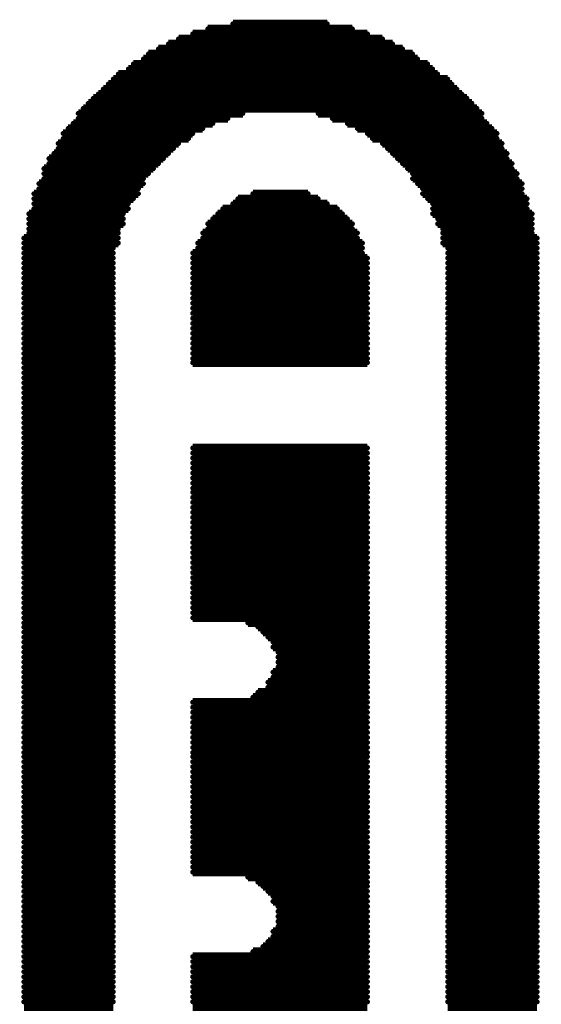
# Model space of a CAD drawing. Extents: x -0.07 to 0.95, y -0.15 to 2.1.
# Tile 10 of 19: x 0.34 to 0.4, y 0.64 to 0.76. Entities that reach past the tile are written whole.
import ezdxf

# ---------------------------------------------------------------- set-up
doc = ezdxf.new("R2010")
doc.units = 0
doc.layers.get('0').update_dxf_attribs({"linetype": 'CONTINUOUS'})
doc.layers.add('gto', color=2, linetype='CONTINUOUS')

# ---------------------------------------------------------------- blocks, each defined once
blk = doc.blocks.new('D63')
at = {"const_width": 0.0003}
blk.add_lwpolyline([(-0.00015, 0, 1), (0.00015, 0, 1)], format="xyb", close=True, dxfattribs=at)

msp = doc.modelspace()

# ---------------------------------------------------------------- linework, layer by layer
at = {"layer": 'gto', "color": 2, "const_width": 0.001}
for points in [[(0.3598, 0.7615), (0.3771, 0.7615)], [(0.3628, 0.7621), (0.3741, 0.7621)], [(0.3563, 0.7603), (0.3807, 0.7603)], [(0.358, 0.7609), (0.3789, 0.7609)], [(0.3539, 0.7591), (0.3831, 0.7591)], [(0.3551, 0.7597), (0.3819, 0.7597)], [(0.3521, 0.7579), (0.3849, 0.7579)], [(0.3527, 0.7585), (0.3843, 0.7585)], [(0.3503, 0.7567), (0.3867, 0.7567)], [(0.3509, 0.7573), (0.3861, 0.7573)], [(0.3485, 0.7555), (0.3885, 0.7555)], [(0.3491, 0.7561), (0.3873, 0.7561)], [(0.3473, 0.7543), (0.3896, 0.7543)], [(0.3479, 0.7549), (0.389, 0.7549)], [(0.3461, 0.7532), (0.3908, 0.7532)], [(0.3467, 0.7537), (0.3902, 0.7537)], [(0.3449, 0.752), (0.392, 0.752)], [(0.3455, 0.7526), (0.3914, 0.7526)], [(0.3443, 0.7514), (0.364, 0.7514)], [(0.3443, 0.7508), (0.3622, 0.7508)], [(0.373, 0.7514), (0.3926, 0.7514)], [(0.3747, 0.7508), (0.3926, 0.7508)], [(0.3431, 0.7496), (0.3592, 0.7496)], [(0.3437, 0.7502), (0.3604, 0.7502)], [(0.3765, 0.7502), (0.3932, 0.7502)], [(0.3777, 0.7496), (0.3938, 0.7496)], [(0.3425, 0.749), (0.358, 0.749)], [(0.3425, 0.7484), (0.3575, 0.7484)], [(0.3789, 0.749), (0.3944, 0.749)], [(0.3795, 0.7484), (0.3944, 0.7484)], [(0.3419, 0.7478), (0.3563, 0.7478)], [(0.3419, 0.7472), (0.3557, 0.7472)], [(0.3807, 0.7478), (0.395, 0.7478)], [(0.3813, 0.7472), (0.395, 0.7472)], [(0.3408, 0.746), (0.3545, 0.746)], [(0.3414, 0.7466), (0.3551, 0.7466)], [(0.3819, 0.7466), (0.3956, 0.7466)], [(0.3825, 0.746), (0.3956, 0.746)], [(0.3402, 0.7448), (0.3533, 0.7448)], [(0.3408, 0.7454), (0.3539, 0.7454)], [(0.3831, 0.7454), (0.3962, 0.7454)], [(0.3837, 0.7448), (0.3962, 0.7448)], [(0.3402, 0.7442), (0.3527, 0.7442)], [(0.3402, 0.7436), (0.3521, 0.7436)], [(0.3843, 0.7442), (0.3968, 0.7442)], [(0.3843, 0.7436), (0.3968, 0.7436)], [(0.3396, 0.743), (0.3521, 0.743)], [(0.3396, 0.7424), (0.3515, 0.7424)], [(0.3849, 0.743), (0.3974, 0.743)], [(0.3855, 0.7424), (0.3974, 0.7424)], [(0.339, 0.7418), (0.3515, 0.7418)], [(0.339, 0.7412), (0.3509, 0.7412)], [(0.3634, 0.7412), (0.373, 0.7412)], [(0.3652, 0.7418), (0.3718, 0.7418)], [(0.3855, 0.7418), (0.3974, 0.7418)], [(0.3861, 0.7412), (0.398, 0.7412)], [(0.339, 0.7406), (0.3503, 0.7406)], [(0.339, 0.74), (0.3503, 0.74)], [(0.3616, 0.74), (0.3753, 0.74)], [(0.3628, 0.7406), (0.3741, 0.7406)], [(0.3867, 0.7406), (0.398, 0.7406)], [(0.3867, 0.74), (0.398, 0.74)], [(0.3384, 0.7394), (0.3497, 0.7394)], [(0.3384, 0.7388), (0.3497, 0.7388)], [(0.3604, 0.7388), (0.3765, 0.7388)], [(0.361, 0.7394), (0.3759, 0.7394)], [(0.3867, 0.7394), (0.3986, 0.7394)], [(0.3873, 0.7388), (0.3986, 0.7388)], [(0.3384, 0.7382), (0.3497, 0.7382)], [(0.3384, 0.7376), (0.3491, 0.7376)], [(0.3598, 0.7382), (0.3771, 0.7382)], [(0.3598, 0.7376), (0.3771, 0.7376)], [(0.3873, 0.7382), (0.3986, 0.7382)], [(0.3879, 0.7376), (0.3986, 0.7376)], [(0.3378, 0.7365), (0.3491, 0.7365)], [(0.3384, 0.7371), (0.3491, 0.7371)], [(0.3592, 0.7371), (0.3777, 0.7371)], [(0.3592, 0.7365), (0.3777, 0.7365)], [(0.3879, 0.7371), (0.3986, 0.7371)], [(0.3879, 0.7365), (0.3992, 0.7365)], [(0.3378, 0.7359), (0.3491, 0.7359)], [(0.3378, 0.7353), (0.3485, 0.7353)], [(0.3586, 0.7359), (0.3783, 0.7359)], [(0.3586, 0.7353), (0.3783, 0.7353)], [(0.3879, 0.7359), (0.3992, 0.7359)], [(0.3885, 0.7353), (0.3992, 0.7353)], [(0.3378, 0.7347), (0.3485, 0.7347)], [(0.3378, 0.7341), (0.3485, 0.7341)], [(0.358, 0.7347), (0.3783, 0.7347)], [(0.358, 0.7341), (0.3789, 0.7341)], [(0.3885, 0.7347), (0.3992, 0.7347)], [(0.3885, 0.7341), (0.3992, 0.7341)], [(0.3378, 0.7335), (0.3485, 0.7335)], [(0.3378, 0.7329), (0.3485, 0.7329)], [(0.358, 0.7335), (0.3789, 0.7335)], [(0.358, 0.7329), (0.3789, 0.7329)], [(0.3885, 0.7335), (0.3992, 0.7335)], [(0.3885, 0.7329), (0.3992, 0.7329)], [(0.3378, 0.7323), (0.3485, 0.7323)], [(0.3378, 0.7317), (0.3485, 0.7317)], [(0.358, 0.7323), (0.3789, 0.7323)], [(0.358, 0.7317), (0.3789, 0.7317)], [(0.3885, 0.7323), (0.3992, 0.7323)], [(0.3885, 0.7317), (0.3992, 0.7317)], [(0.3378, 0.7311), (0.3485, 0.7311)], [(0.3378, 0.7305), (0.3485, 0.7305)], [(0.358, 0.7311), (0.3789, 0.7311)], [(0.358, 0.7305), (0.3789, 0.7305)], [(0.3885, 0.7311), (0.3992, 0.7311)], [(0.3885, 0.7305), (0.3992, 0.7305)], [(0.3378, 0.7299), (0.3485, 0.7299)], [(0.3378, 0.7293), (0.3485, 0.7293)], [(0.358, 0.7299), (0.3789, 0.7299)], [(0.358, 0.7293), (0.3789, 0.7293)], [(0.3885, 0.7299), (0.3992, 0.7299)], [(0.3885, 0.7293), (0.3992, 0.7293)], [(0.3378, 0.7287), (0.3485, 0.7287)], [(0.3378, 0.7281), (0.3485, 0.7281)], [(0.358, 0.7287), (0.3789, 0.7287)], [(0.358, 0.7281), (0.3789, 0.7281)], [(0.3885, 0.7287), (0.3992, 0.7287)], [(0.3885, 0.7281), (0.3992, 0.7281)], [(0.3378, 0.7275), (0.3485, 0.7275)], [(0.3378, 0.7269), (0.3485, 0.7269)], [(0.358, 0.7275), (0.3789, 0.7275)], [(0.358, 0.7269), (0.3789, 0.7269)], [(0.3885, 0.7275), (0.3992, 0.7275)], [(0.3885, 0.7269), (0.3992, 0.7269)], [(0.3378, 0.7263), (0.3485, 0.7263)], [(0.358, 0.7263), (0.3789, 0.7263)], [(0.3885, 0.7263), (0.3992, 0.7263)], [(0.3378, 0.7257), (0.3485, 0.7257)], [(0.3378, 0.7251), (0.3485, 0.7251)], [(0.358, 0.7257), (0.3789, 0.7257)], [(0.358, 0.7251), (0.3789, 0.7251)], [(0.3885, 0.7257), (0.3992, 0.7257)], [(0.3885, 0.7251), (0.3992, 0.7251)], [(0.3378, 0.7245), (0.3485, 0.7245)], [(0.3378, 0.7239), (0.3485, 0.7239)], [(0.358, 0.7245), (0.3789, 0.7245)], [(0.358, 0.7239), (0.3789, 0.7239)], [(0.3885, 0.7245), (0.3992, 0.7245)], [(0.3885, 0.7239), (0.3992, 0.7239)], [(0.3378, 0.7233), (0.3485, 0.7233)], [(0.3378, 0.7227), (0.3485, 0.7227)], [(0.358, 0.7233), (0.3789, 0.7233)], [(0.358, 0.7227), (0.3789, 0.7227)], [(0.3885, 0.7233), (0.3992, 0.7233)], [(0.3885, 0.7227), (0.3992, 0.7227)], [(0.3378, 0.7221), (0.3485, 0.7221)], [(0.3378, 0.7216), (0.3485, 0.7216)], [(0.358, 0.7221), (0.3789, 0.7221)], [(0.358, 0.7216), (0.3789, 0.7216)], [(0.3885, 0.7221), (0.3992, 0.7221)], [(0.3885, 0.7216), (0.3992, 0.7216)], [(0.3378, 0.721), (0.3485, 0.721)], [(0.3378, 0.7204), (0.3485, 0.7204)], [(0.3885, 0.721), (0.3992, 0.721)], [(0.3885, 0.7204), (0.3992, 0.7204)], [(0.3378, 0.7198), (0.3485, 0.7198)], [(0.3378, 0.7192), (0.3485, 0.7192)], [(0.3885, 0.7198), (0.3992, 0.7198)], [(0.3885, 0.7192), (0.3992, 0.7192)], [(0.3378, 0.7186), (0.3485, 0.7186)], [(0.3378, 0.718), (0.3485, 0.718)], [(0.3885, 0.7186), (0.3992, 0.7186)], [(0.3885, 0.718), (0.3992, 0.718)], [(0.3378, 0.7174), (0.3485, 0.7174)], [(0.3378, 0.7168), (0.3485, 0.7168)], [(0.3885, 0.7174), (0.3992, 0.7174)], [(0.3885, 0.7168), (0.3992, 0.7168)], [(0.3378, 0.7162), (0.3485, 0.7162)], [(0.3378, 0.7156), (0.3485, 0.7156)], [(0.3885, 0.7162), (0.3992, 0.7162)], [(0.3885, 0.7156), (0.3992, 0.7156)], [(0.3378, 0.715), (0.3485, 0.715)], [(0.3378, 0.7144), (0.3485, 0.7144)], [(0.3885, 0.715), (0.3992, 0.715)], [(0.3885, 0.7144), (0.3992, 0.7144)], [(0.3378, 0.7138), (0.3485, 0.7138)], [(0.3378, 0.7132), (0.3485, 0.7132)], [(0.3885, 0.7138), (0.3992, 0.7138)], [(0.3885, 0.7132), (0.3992, 0.7132)], [(0.3378, 0.7126), (0.3485, 0.7126)], [(0.3378, 0.712), (0.3485, 0.712)], [(0.3885, 0.7126), (0.3992, 0.7126)], [(0.3885, 0.712), (0.3992, 0.712)], [(0.3378, 0.7114), (0.3485, 0.7114)], [(0.3378, 0.7108), (0.3485, 0.7108)], [(0.358, 0.7114), (0.3789, 0.7114)], [(0.358, 0.7108), (0.3789, 0.7108)], [(0.3885, 0.7114), (0.3992, 0.7114)], [(0.3885, 0.7108), (0.3992, 0.7108)], [(0.3378, 0.7102), (0.3485, 0.7102)], [(0.3378, 0.7096), (0.3485, 0.7096)], [(0.358, 0.7102), (0.3789, 0.7102)], [(0.358, 0.7096), (0.3789, 0.7096)], [(0.3885, 0.7102), (0.3992, 0.7102)], [(0.3885, 0.7096), (0.3992, 0.7096)], [(0.3378, 0.709), (0.3485, 0.709)], [(0.3378, 0.7084), (0.3485, 0.7084)], [(0.358, 0.709), (0.3789, 0.709)], [(0.358, 0.7084), (0.3789, 0.7084)], [(0.3885, 0.709), (0.3992, 0.709)], [(0.3885, 0.7084), (0.3992, 0.7084)], [(0.3378, 0.7078), (0.3485, 0.7078)], [(0.3378, 0.7072), (0.3485, 0.7072)], [(0.358, 0.7078), (0.3789, 0.7078)], [(0.358, 0.7072), (0.3789, 0.7072)], [(0.3885, 0.7078), (0.3992, 0.7078)], [(0.3885, 0.7072), (0.3992, 0.7072)], [(0.3378, 0.7066), (0.3485, 0.7066)], [(0.3378, 0.7061), (0.3485, 0.7061)], [(0.358, 0.7066), (0.3789, 0.7066)], [(0.358, 0.7061), (0.3789, 0.7061)], [(0.3885, 0.7066), (0.3992, 0.7066)], [(0.3885, 0.7061), (0.3992, 0.7061)], [(0.3378, 0.7055), (0.3485, 0.7055)], [(0.3378, 0.7049), (0.3485, 0.7049)], [(0.358, 0.7055), (0.3789, 0.7055)], [(0.358, 0.7049), (0.3789, 0.7049)], [(0.3885, 0.7055), (0.3992, 0.7055)], [(0.3885, 0.7049), (0.3992, 0.7049)], [(0.3378, 0.7043), (0.3485, 0.7043)], [(0.3378, 0.7037), (0.3485, 0.7037)], [(0.358, 0.7043), (0.3789, 0.7043)], [(0.358, 0.7037), (0.3789, 0.7037)], [(0.3885, 0.7043), (0.3992, 0.7043)], [(0.3885, 0.7037), (0.3992, 0.7037)], [(0.3378, 0.7031), (0.3485, 0.7031)], [(0.3378, 0.7025), (0.3485, 0.7025)], [(0.358, 0.7031), (0.3789, 0.7031)], [(0.358, 0.7025), (0.3789, 0.7025)], [(0.3885, 0.7031), (0.3992, 0.7031)], [(0.3885, 0.7025), (0.3992, 0.7025)], [(0.3378, 0.7019), (0.3485, 0.7019)], [(0.3378, 0.7013), (0.3485, 0.7013)], [(0.358, 0.7019), (0.3789, 0.7019)], [(0.358, 0.7013), (0.3789, 0.7013)], [(0.3885, 0.7019), (0.3992, 0.7019)], [(0.3885, 0.7013), (0.3992, 0.7013)], [(0.3378, 0.7007), (0.3485, 0.7007)], [(0.3378, 0.7001), (0.3485, 0.7001)], [(0.358, 0.7007), (0.3789, 0.7007)], [(0.358, 0.7001), (0.3789, 0.7001)], [(0.3885, 0.7007), (0.3992, 0.7007)], [(0.3885, 0.7001), (0.3992, 0.7001)], [(0.3378, 0.6995), (0.3485, 0.6995)], [(0.3378, 0.6989), (0.3485, 0.6989)], [(0.358, 0.6995), (0.3789, 0.6995)], [(0.358, 0.6989), (0.3789, 0.6989)], [(0.3885, 0.6995), (0.3992, 0.6995)], [(0.3885, 0.6989), (0.3992, 0.6989)], [(0.3378, 0.6983), (0.3485, 0.6983)], [(0.3378, 0.6977), (0.3485, 0.6977)], [(0.358, 0.6983), (0.3789, 0.6983)], [(0.358, 0.6977), (0.3789, 0.6977)], [(0.3885, 0.6983), (0.3992, 0.6983)], [(0.3885, 0.6977), (0.3992, 0.6977)], [(0.3378, 0.6971), (0.3485, 0.6971)], [(0.3378, 0.6965), (0.3485, 0.6965)], [(0.358, 0.6971), (0.3789, 0.6971)], [(0.358, 0.6965), (0.3789, 0.6965)], [(0.3885, 0.6971), (0.3992, 0.6971)], [(0.3885, 0.6965), (0.3992, 0.6965)], [(0.3378, 0.6959), (0.3485, 0.6959)], [(0.3378, 0.6953), (0.3485, 0.6953)], [(0.358, 0.6959), (0.3789, 0.6959)], [(0.358, 0.6953), (0.3789, 0.6953)], [(0.3885, 0.6959), (0.3992, 0.6959)], [(0.3885, 0.6953), (0.3992, 0.6953)], [(0.3378, 0.6947), (0.3485, 0.6947)], [(0.3378, 0.6941), (0.3485, 0.6941)], [(0.358, 0.6947), (0.3789, 0.6947)], [(0.358, 0.6941), (0.3789, 0.6941)], [(0.3885, 0.6947), (0.3992, 0.6947)], [(0.3885, 0.6941), (0.3992, 0.6941)], [(0.3378, 0.6935), (0.3485, 0.6935)], [(0.3378, 0.6929), (0.3485, 0.6929)], [(0.358, 0.6935), (0.3789, 0.6935)], [(0.358, 0.6929), (0.3789, 0.6929)], [(0.3885, 0.6935), (0.3992, 0.6935)], [(0.3885, 0.6929), (0.3992, 0.6929)], [(0.3378, 0.6923), (0.3485, 0.6923)], [(0.3378, 0.6917), (0.3485, 0.6917)], [(0.358, 0.6923), (0.3789, 0.6923)], [(0.358, 0.6917), (0.3789, 0.6917)], [(0.3885, 0.6923), (0.3992, 0.6923)], [(0.3885, 0.6917), (0.3992, 0.6917)], [(0.3378, 0.6911), (0.3485, 0.6911)], [(0.3378, 0.6905), (0.3485, 0.6905)], [(0.358, 0.6911), (0.3789, 0.6911)], [(0.3646, 0.6905), (0.3789, 0.6905)], [(0.3885, 0.6911), (0.3992, 0.6911)], [(0.3885, 0.6905), (0.3992, 0.6905)], [(0.3378, 0.69), (0.3485, 0.69)], [(0.3378, 0.6894), (0.3485, 0.6894)], [(0.3658, 0.69), (0.3789, 0.69)], [(0.3664, 0.6894), (0.3789, 0.6894)], [(0.3885, 0.69), (0.3992, 0.69)], [(0.3885, 0.6894), (0.3992, 0.6894)], [(0.3378, 0.6888), (0.3485, 0.6888)], [(0.3378, 0.6882), (0.3485, 0.6882)], [(0.367, 0.6888), (0.3789, 0.6888)], [(0.3676, 0.6882), (0.3789, 0.6882)], [(0.3885, 0.6888), (0.3992, 0.6888)], [(0.3885, 0.6882), (0.3992, 0.6882)], [(0.3378, 0.6876), (0.3485, 0.6876)], [(0.3378, 0.687), (0.3485, 0.687)], [(0.3676, 0.6876), (0.3789, 0.6876)], [(0.3682, 0.687), (0.3789, 0.687)], [(0.3885, 0.6876), (0.3992, 0.6876)], [(0.3885, 0.687), (0.3992, 0.687)], [(0.3378, 0.6864), (0.3485, 0.6864)], [(0.3378, 0.6858), (0.3485, 0.6858)], [(0.3682, 0.6864), (0.3789, 0.6864)], [(0.3682, 0.6858), (0.3789, 0.6858)], [(0.3885, 0.6864), (0.3992, 0.6864)], [(0.3885, 0.6858), (0.3992, 0.6858)], [(0.3378, 0.6852), (0.3485, 0.6852)], [(0.3378, 0.6846), (0.3485, 0.6846)], [(0.3676, 0.6846), (0.3789, 0.6846)], [(0.3682, 0.6852), (0.3789, 0.6852)], [(0.3885, 0.6852), (0.3992, 0.6852)], [(0.3885, 0.6846), (0.3992, 0.6846)], [(0.3378, 0.684), (0.3485, 0.684)], [(0.3378, 0.6834), (0.3485, 0.6834)], [(0.367, 0.6834), (0.3789, 0.6834)], [(0.3676, 0.684), (0.3789, 0.684)], [(0.3885, 0.684), (0.3992, 0.684)], [(0.3885, 0.6834), (0.3992, 0.6834)], [(0.3378, 0.6828), (0.3485, 0.6828)], [(0.3378, 0.6822), (0.3485, 0.6822)], [(0.3658, 0.6822), (0.3789, 0.6822)], [(0.367, 0.6828), (0.3789, 0.6828)], [(0.3885, 0.6828), (0.3992, 0.6828)], [(0.3885, 0.6822), (0.3992, 0.6822)], [(0.3378, 0.6816), (0.3485, 0.6816)], [(0.3378, 0.681), (0.3485, 0.681)], [(0.358, 0.681), (0.3789, 0.681)], [(0.3652, 0.6816), (0.3789, 0.6816)], [(0.3885, 0.6816), (0.3992, 0.6816)], [(0.3885, 0.681), (0.3992, 0.681)], [(0.3378, 0.6804), (0.3485, 0.6804)], [(0.358, 0.6804), (0.3789, 0.6804)], [(0.3885, 0.6804), (0.3992, 0.6804)], [(0.3378, 0.6798), (0.3485, 0.6798)], [(0.3378, 0.6792), (0.3485, 0.6792)], [(0.358, 0.6798), (0.3789, 0.6798)], [(0.358, 0.6792), (0.3789, 0.6792)], [(0.3885, 0.6798), (0.3992, 0.6798)], [(0.3885, 0.6792), (0.3992, 0.6792)], [(0.3378, 0.6786), (0.3485, 0.6786)], [(0.3378, 0.678), (0.3485, 0.678)], [(0.358, 0.6786), (0.3789, 0.6786)], [(0.358, 0.678), (0.3789, 0.678)], [(0.3885, 0.6786), (0.3992, 0.6786)], [(0.3885, 0.678), (0.3992, 0.678)], [(0.3378, 0.6774), (0.3485, 0.6774)], [(0.3378, 0.6768), (0.3485, 0.6768)], [(0.358, 0.6774), (0.3789, 0.6774)], [(0.358, 0.6768), (0.3789, 0.6768)], [(0.3885, 0.6774), (0.3992, 0.6774)], [(0.3885, 0.6768), (0.3992, 0.6768)], [(0.3378, 0.6762), (0.3485, 0.6762)], [(0.3378, 0.6756), (0.3485, 0.6756)], [(0.358, 0.6762), (0.3789, 0.6762)], [(0.358, 0.6756), (0.3789, 0.6756)], [(0.3885, 0.6762), (0.3992, 0.6762)], [(0.3885, 0.6756), (0.3992, 0.6756)], [(0.3378, 0.675), (0.3485, 0.675)], [(0.3378, 0.6745), (0.3485, 0.6745)], [(0.358, 0.675), (0.3789, 0.675)], [(0.358, 0.6745), (0.3789, 0.6745)], [(0.3885, 0.675), (0.3992, 0.675)], [(0.3885, 0.6745), (0.3992, 0.6745)], [(0.3378, 0.6739), (0.3485, 0.6739)], [(0.3378, 0.6733), (0.3485, 0.6733)], [(0.358, 0.6739), (0.3789, 0.6739)], [(0.358, 0.6733), (0.3789, 0.6733)], [(0.3885, 0.6739), (0.3992, 0.6739)], [(0.3885, 0.6733), (0.3992, 0.6733)], [(0.3378, 0.6727), (0.3485, 0.6727)], [(0.3378, 0.6721), (0.3485, 0.6721)], [(0.358, 0.6727), (0.3789, 0.6727)], [(0.358, 0.6721), (0.3789, 0.6721)], [(0.3885, 0.6727), (0.3992, 0.6727)], [(0.3885, 0.6721), (0.3992, 0.6721)], [(0.3378, 0.6715), (0.3485, 0.6715)], [(0.3378, 0.6709), (0.3485, 0.6709)], [(0.358, 0.6715), (0.3789, 0.6715)], [(0.358, 0.6709), (0.3789, 0.6709)], [(0.3885, 0.6715), (0.3992, 0.6715)], [(0.3885, 0.6709), (0.3992, 0.6709)], [(0.3378, 0.6703), (0.3485, 0.6703)], [(0.3378, 0.6697), (0.3485, 0.6697)], [(0.358, 0.6703), (0.3789, 0.6703)], [(0.358, 0.6697), (0.3789, 0.6697)], [(0.3885, 0.6703), (0.3992, 0.6703)], [(0.3885, 0.6697), (0.3992, 0.6697)], [(0.3378, 0.6691), (0.3485, 0.6691)], [(0.3378, 0.6685), (0.3485, 0.6685)], [(0.358, 0.6691), (0.3789, 0.6691)], [(0.358, 0.6685), (0.3789, 0.6685)], [(0.3885, 0.6691), (0.3992, 0.6691)], [(0.3885, 0.6685), (0.3992, 0.6685)], [(0.3378, 0.6679), (0.3485, 0.6679)], [(0.3378, 0.6673), (0.3485, 0.6673)], [(0.358, 0.6679), (0.3789, 0.6679)], [(0.358, 0.6673), (0.3789, 0.6673)], [(0.3885, 0.6679), (0.3992, 0.6679)], [(0.3885, 0.6673), (0.3992, 0.6673)], [(0.3378, 0.6667), (0.3485, 0.6667)], [(0.3378, 0.6661), (0.3485, 0.6661)], [(0.358, 0.6667), (0.3789, 0.6667)], [(0.358, 0.6661), (0.3789, 0.6661)], [(0.3885, 0.6667), (0.3992, 0.6667)], [(0.3885, 0.6661), (0.3992, 0.6661)], [(0.3378, 0.6655), (0.3485, 0.6655)], [(0.3378, 0.6649), (0.3485, 0.6649)], [(0.358, 0.6655), (0.3789, 0.6655)], [(0.358, 0.6649), (0.3789, 0.6649)], [(0.3885, 0.6655), (0.3992, 0.6655)], [(0.3885, 0.6649), (0.3992, 0.6649)], [(0.3378, 0.6643), (0.3485, 0.6643)], [(0.3378, 0.6637), (0.3485, 0.6637)], [(0.358, 0.6643), (0.3789, 0.6643)], [(0.358, 0.6637), (0.3789, 0.6637)], [(0.3885, 0.6643), (0.3992, 0.6643)], [(0.3885, 0.6637), (0.3992, 0.6637)], [(0.3378, 0.6631), (0.3485, 0.6631)], [(0.3378, 0.6625), (0.3485, 0.6625)], [(0.358, 0.6631), (0.3789, 0.6631)], [(0.358, 0.6625), (0.3789, 0.6625)], [(0.3885, 0.6631), (0.3992, 0.6631)], [(0.3885, 0.6625), (0.3992, 0.6625)], [(0.3378, 0.6619), (0.3485, 0.6619)], [(0.3378, 0.6613), (0.3485, 0.6613)], [(0.358, 0.6619), (0.3789, 0.6619)], [(0.358, 0.6613), (0.3789, 0.6613)], [(0.3885, 0.6619), (0.3992, 0.6619)], [(0.3885, 0.6613), (0.3992, 0.6613)], [(0.3378, 0.6607), (0.3485, 0.6607)], [(0.3378, 0.6601), (0.3485, 0.6601)], [(0.358, 0.6607), (0.3789, 0.6607)], [(0.3646, 0.6601), (0.3789, 0.6601)], [(0.3885, 0.6607), (0.3992, 0.6607)], [(0.3885, 0.6601), (0.3992, 0.6601)], [(0.3378, 0.6595), (0.3485, 0.6595)], [(0.3378, 0.659), (0.3485, 0.659)], [(0.3658, 0.6595), (0.3789, 0.6595)], [(0.3664, 0.659), (0.3789, 0.659)], [(0.3885, 0.6595), (0.3992, 0.6595)], [(0.3885, 0.659), (0.3992, 0.659)], [(0.3378, 0.6584), (0.3485, 0.6584)], [(0.3378, 0.6578), (0.3485, 0.6578)], [(0.367, 0.6584), (0.3789, 0.6584)], [(0.3676, 0.6578), (0.3789, 0.6578)], [(0.3885, 0.6584), (0.3992, 0.6584)], [(0.3885, 0.6578), (0.3992, 0.6578)], [(0.3378, 0.6572), (0.3485, 0.6572)], [(0.3378, 0.6566), (0.3485, 0.6566)], [(0.3676, 0.6572), (0.3789, 0.6572)], [(0.3682, 0.6566), (0.3789, 0.6566)], [(0.3885, 0.6572), (0.3992, 0.6572)], [(0.3885, 0.6566), (0.3992, 0.6566)], [(0.3378, 0.656), (0.3485, 0.656)], [(0.3378, 0.6554), (0.3485, 0.6554)], [(0.3682, 0.656), (0.3789, 0.656)], [(0.3682, 0.6554), (0.3789, 0.6554)], [(0.3885, 0.656), (0.3992, 0.656)], [(0.3885, 0.6554), (0.3992, 0.6554)], [(0.3378, 0.6548), (0.3485, 0.6548)], [(0.3378, 0.6542), (0.3485, 0.6542)], [(0.3682, 0.6548), (0.3789, 0.6548)], [(0.3682, 0.6542), (0.3789, 0.6542)], [(0.3885, 0.6548), (0.3992, 0.6548)], [(0.3885, 0.6542), (0.3992, 0.6542)], [(0.3378, 0.6536), (0.3485, 0.6536)], [(0.3378, 0.653), (0.3485, 0.653)], [(0.3676, 0.6536), (0.3789, 0.6536)], [(0.3676, 0.653), (0.3789, 0.653)], [(0.3885, 0.6536), (0.3992, 0.6536)], [(0.3885, 0.653), (0.3992, 0.653)], [(0.3378, 0.6524), (0.3485, 0.6524)], [(0.3378, 0.6518), (0.3485, 0.6518)], [(0.3664, 0.6518), (0.3789, 0.6518)], [(0.367, 0.6524), (0.3789, 0.6524)], [(0.3885, 0.6524), (0.3992, 0.6524)], [(0.3885, 0.6518), (0.3992, 0.6518)], [(0.3378, 0.6512), (0.3485, 0.6512)], [(0.3378, 0.6506), (0.3485, 0.6506)], [(0.358, 0.6506), (0.3789, 0.6506)], [(0.3652, 0.6512), (0.3789, 0.6512)], [(0.3885, 0.6512), (0.3992, 0.6512)], [(0.3885, 0.6506), (0.3992, 0.6506)], [(0.3378, 0.65), (0.3485, 0.65)], [(0.3378, 0.6494), (0.3485, 0.6494)], [(0.358, 0.65), (0.3789, 0.65)], [(0.358, 0.6494), (0.3789, 0.6494)], [(0.3885, 0.65), (0.3992, 0.65)], [(0.3885, 0.6494), (0.3992, 0.6494)], [(0.3378, 0.6488), (0.3485, 0.6488)], [(0.3378, 0.6482), (0.3485, 0.6482)], [(0.358, 0.6488), (0.3789, 0.6488)], [(0.358, 0.6482), (0.3789, 0.6482)], [(0.3885, 0.6488), (0.3992, 0.6488)], [(0.3885, 0.6482), (0.3992, 0.6482)], [(0.3378, 0.6476), (0.3485, 0.6476)], [(0.3378, 0.647), (0.3485, 0.647)], [(0.358, 0.6476), (0.3789, 0.6476)], [(0.358, 0.647), (0.3789, 0.647)], [(0.3885, 0.6476), (0.3992, 0.6476)], [(0.3885, 0.647), (0.3992, 0.647)], [(0.3378, 0.6464), (0.3485, 0.6464)], [(0.3378, 0.6458), (0.3485, 0.6458)], [(0.358, 0.6464), (0.3789, 0.6464)], [(0.358, 0.6458), (0.3789, 0.6458)], [(0.3885, 0.6464), (0.3992, 0.6464)], [(0.3885, 0.6458), (0.3992, 0.6458)], [(0.3378, 0.6452), (0.3485, 0.6452)], [(0.3378, 0.6446), (0.3485, 0.6446)], [(0.358, 0.6452), (0.3789, 0.6452)], [(0.358, 0.6446), (0.3789, 0.6446)], [(0.3885, 0.6452), (0.3992, 0.6452)], [(0.3885, 0.6446), (0.3992, 0.6446)]]:
    msp.add_lwpolyline(points, dxfattribs=at)

# ---------------------------------------------------------------- block references
at = {"layer": 'gto'}
for p in [(0.3598, 0.7615), (0.3628, 0.7621), (0.3741, 0.7621), (0.3771, 0.7615), (0.3563, 0.7603), (0.358, 0.7609), (0.3789, 0.7609), (0.3807, 0.7603), (0.3539, 0.7591), (0.3551, 0.7597), (0.3819, 0.7597), (0.3831, 0.7591), (0.3521, 0.7579), (0.3527, 0.7585), (0.3843, 0.7585), (0.3849, 0.7579), (0.3503, 0.7567), (0.3509, 0.7573), (0.3861, 0.7573), (0.3867, 0.7567), (0.3485, 0.7555), (0.3491, 0.7561), (0.3873, 0.7561), (0.3885, 0.7555), (0.3473, 0.7543), (0.3479, 0.7549), (0.389, 0.7549), (0.3896, 0.7543), (0.3461, 0.7532), (0.3467, 0.7537), (0.3902, 0.7537), (0.3908, 0.7532), (0.3449, 0.752), (0.3455, 0.7526), (0.3914, 0.7526), (0.392, 0.752), (0.3443, 0.7514), (0.3443, 0.7508), (0.3622, 0.7508), (0.364, 0.7514), (0.373, 0.7514), (0.3747, 0.7508), (0.3926, 0.7514), (0.3926, 0.7508), (0.3431, 0.7496), (0.3437, 0.7502), (0.3592, 0.7496), (0.3604, 0.7502), (0.3765, 0.7502), (0.3777, 0.7496), (0.3932, 0.7502), (0.3938, 0.7496), (0.3425, 0.749), (0.3425, 0.7484), (0.3575, 0.7484), (0.358, 0.749), (0.3789, 0.749), (0.3795, 0.7484), (0.3944, 0.749), (0.3944, 0.7484), (0.3419, 0.7478), (0.3419, 0.7472), (0.3557, 0.7472), (0.3563, 0.7478), (0.3807, 0.7478), (0.3813, 0.7472), (0.395, 0.7478), (0.395, 0.7472), (0.3408, 0.746), (0.3414, 0.7466), (0.3545, 0.746), (0.3551, 0.7466), (0.3819, 0.7466), (0.3825, 0.746), (0.3956, 0.7466), (0.3956, 0.746), (0.3402, 0.7448), (0.3408, 0.7454), (0.3533, 0.7448), (0.3539, 0.7454), (0.3831, 0.7454), (0.3837, 0.7448), (0.3962, 0.7454), (0.3962, 0.7448), (0.3402, 0.7442), (0.3402, 0.7436), (0.3521, 0.7436), (0.3527, 0.7442), (0.3843, 0.7442), (0.3843, 0.7436), (0.3968, 0.7442), (0.3968, 0.7436), (0.3396, 0.743), (0.3396, 0.7424), (0.3515, 0.7424), (0.3521, 0.743), (0.3849, 0.743), (0.3855, 0.7424), (0.3974, 0.743), (0.3974, 0.7424), (0.339, 0.7418), (0.3515, 0.7418), (0.3652, 0.7418), (0.3718, 0.7418), (0.3855, 0.7418), (0.3974, 0.7418), (0.339, 0.7412), (0.339, 0.7406), (0.3503, 0.7406), (0.3509, 0.7412), (0.3628, 0.7406), (0.3634, 0.7412), (0.373, 0.7412), (0.3741, 0.7406), (0.3861, 0.7412), (0.3867, 0.7406), (0.398, 0.7412), (0.398, 0.7406), (0.3384, 0.7394), (0.339, 0.74), (0.3497, 0.7394), (0.3503, 0.74), (0.361, 0.7394), (0.3616, 0.74), (0.3753, 0.74), (0.3759, 0.7394), (0.3867, 0.74), (0.3867, 0.7394), (0.398, 0.74), (0.3986, 0.7394), (0.3384, 0.7388), (0.3384, 0.7382), (0.3497, 0.7388), (0.3497, 0.7382), (0.3598, 0.7382), (0.3604, 0.7388), (0.3765, 0.7388), (0.3771, 0.7382), (0.3873, 0.7388), (0.3873, 0.7382), (0.3986, 0.7388), (0.3986, 0.7382), (0.3384, 0.7376), (0.3384, 0.7371), (0.3491, 0.7376), (0.3491, 0.7371), (0.3592, 0.7371), (0.3598, 0.7376), (0.3771, 0.7376), (0.3777, 0.7371), (0.3879, 0.7376), (0.3879, 0.7371), (0.3986, 0.7376), (0.3986, 0.7371), (0.3378, 0.7365), (0.3378, 0.7359), (0.3491, 0.7365), (0.3491, 0.7359), (0.3586, 0.7359), (0.3592, 0.7365), (0.3777, 0.7365), (0.3783, 0.7359), (0.3879, 0.7365), (0.3879, 0.7359), (0.3992, 0.7365), (0.3992, 0.7359), (0.3378, 0.7353), (0.3378, 0.7347), (0.3485, 0.7353), (0.3485, 0.7347), (0.358, 0.7347), (0.3586, 0.7353), (0.3783, 0.7353), (0.3783, 0.7347), (0.3885, 0.7353), (0.3885, 0.7347), (0.3992, 0.7353), (0.3992, 0.7347), (0.3378, 0.7341), (0.3378, 0.7335), (0.3485, 0.7341), (0.3485, 0.7335), (0.358, 0.7341), (0.358, 0.7335), (0.3789, 0.7341), (0.3789, 0.7335), (0.3885, 0.7341), (0.3885, 0.7335), (0.3992, 0.7341), (0.3992, 0.7335), (0.3378, 0.7329), (0.3378, 0.7323), (0.3485, 0.7329), (0.3485, 0.7323), (0.358, 0.7329), (0.358, 0.7323), (0.3789, 0.7329), (0.3789, 0.7323), (0.3885, 0.7329), (0.3885, 0.7323), (0.3992, 0.7329), (0.3992, 0.7323), (0.3378, 0.7317), (0.3378, 0.7311), (0.3485, 0.7317), (0.3485, 0.7311), (0.358, 0.7317), (0.358, 0.7311), (0.3789, 0.7317), (0.3789, 0.7311), (0.3885, 0.7317), (0.3885, 0.7311), (0.3992, 0.7317), (0.3992, 0.7311), (0.3378, 0.7305), (0.3378, 0.7299), (0.3485, 0.7305), (0.3485, 0.7299), (0.358, 0.7305), (0.358, 0.7299), (0.3789, 0.7305), (0.3789, 0.7299), (0.3885, 0.7305), (0.3885, 0.7299), (0.3992, 0.7305), (0.3992, 0.7299), (0.3378, 0.7293), (0.3378, 0.7287), (0.3485, 0.7293), (0.3485, 0.7287), (0.358, 0.7293), (0.358, 0.7287), (0.3789, 0.7293), (0.3789, 0.7287), (0.3885, 0.7293), (0.3885, 0.7287), (0.3992, 0.7293), (0.3992, 0.7287), (0.3378, 0.7281), (0.3378, 0.7275), (0.3485, 0.7281), (0.3485, 0.7275), (0.358, 0.7281), (0.358, 0.7275), (0.3789, 0.7281), (0.3789, 0.7275), (0.3885, 0.7281), (0.3885, 0.7275), (0.3992, 0.7281), (0.3992, 0.7275), (0.3378, 0.7269), (0.3378, 0.7263), (0.3485, 0.7269), (0.3485, 0.7263), (0.358, 0.7269), (0.358, 0.7263), (0.3789, 0.7269), (0.3789, 0.7263), (0.3885, 0.7269), (0.3885, 0.7263), (0.3992, 0.7269), (0.3992, 0.7263), (0.3378, 0.7257), (0.3378, 0.7251), (0.3485, 0.7257), (0.3485, 0.7251), (0.358, 0.7257), (0.358, 0.7251), (0.3789, 0.7257), (0.3789, 0.7251), (0.3885, 0.7257), (0.3885, 0.7251), (0.3992, 0.7257), (0.3992, 0.7251), (0.3378, 0.7245), (0.3378, 0.7239), (0.3485, 0.7245), (0.3485, 0.7239), (0.358, 0.7245), (0.358, 0.7239), (0.3789, 0.7245), (0.3789, 0.7239), (0.3885, 0.7245), (0.3885, 0.7239), (0.3992, 0.7245), (0.3992, 0.7239), (0.3378, 0.7233), (0.3378, 0.7227), (0.3485, 0.7233), (0.3485, 0.7227), (0.358, 0.7233), (0.358, 0.7227), (0.3789, 0.7233), (0.3789, 0.7227), (0.3885, 0.7233), (0.3885, 0.7227), (0.3992, 0.7233), (0.3992, 0.7227), (0.3378, 0.7221), (0.3378, 0.7216), (0.3485, 0.7221), (0.3485, 0.7216), (0.358, 0.7221), (0.358, 0.7216), (0.3789, 0.7221), (0.3789, 0.7216), (0.3885, 0.7221), (0.3885, 0.7216), (0.3992, 0.7221), (0.3992, 0.7216), (0.3378, 0.721), (0.3378, 0.7204), (0.3485, 0.721), (0.3485, 0.7204), (0.3885, 0.721), (0.3885, 0.7204), (0.3992, 0.721), (0.3992, 0.7204), (0.3378, 0.7198), (0.3378, 0.7192), (0.3485, 0.7198), (0.3485, 0.7192), (0.3885, 0.7198), (0.3885, 0.7192), (0.3992, 0.7198), (0.3992, 0.7192), (0.3378, 0.7186), (0.3378, 0.718), (0.3485, 0.7186), (0.3485, 0.718), (0.3885, 0.7186), (0.3885, 0.718), (0.3992, 0.7186), (0.3992, 0.718), (0.3378, 0.7174), (0.3378, 0.7168), (0.3485, 0.7174), (0.3485, 0.7168), (0.3885, 0.7174), (0.3885, 0.7168), (0.3992, 0.7174), (0.3992, 0.7168), (0.3378, 0.7162), (0.3378, 0.7156), (0.3485, 0.7162), (0.3485, 0.7156), (0.3885, 0.7162), (0.3885, 0.7156), (0.3992, 0.7162), (0.3992, 0.7156), (0.3378, 0.715), (0.3378, 0.7144), (0.3485, 0.715), (0.3485, 0.7144), (0.3885, 0.715), (0.3885, 0.7144), (0.3992, 0.715), (0.3992, 0.7144), (0.3378, 0.7138), (0.3378, 0.7132), (0.3485, 0.7138), (0.3485, 0.7132), (0.3885, 0.7138), (0.3885, 0.7132), (0.3992, 0.7138), (0.3992, 0.7132), (0.3378, 0.7126), (0.3378, 0.712), (0.3485, 0.7126), (0.3485, 0.712), (0.3885, 0.7126), (0.3885, 0.712), (0.3992, 0.7126), (0.3992, 0.712), (0.3378, 0.7114), (0.3378, 0.7108), (0.3485, 0.7114), (0.3485, 0.7108), (0.358, 0.7114), (0.358, 0.7108), (0.3789, 0.7114), (0.3789, 0.7108), (0.3885, 0.7114), (0.3885, 0.7108), (0.3992, 0.7114), (0.3992, 0.7108), (0.3378, 0.7102), (0.3378, 0.7096), (0.3485, 0.7102), (0.3485, 0.7096), (0.358, 0.7102), (0.358, 0.7096), (0.3789, 0.7102), (0.3789, 0.7096), (0.3885, 0.7102), (0.3885, 0.7096), (0.3992, 0.7102), (0.3992, 0.7096), (0.3378, 0.709), (0.3378, 0.7084), (0.3485, 0.709), (0.3485, 0.7084), (0.358, 0.709), (0.358, 0.7084), (0.3789, 0.709), (0.3789, 0.7084), (0.3885, 0.709), (0.3885, 0.7084), (0.3992, 0.709), (0.3992, 0.7084), (0.3378, 0.7078), (0.3378, 0.7072), (0.3485, 0.7078), (0.3485, 0.7072), (0.358, 0.7078), (0.358, 0.7072), (0.3789, 0.7078), (0.3789, 0.7072), (0.3885, 0.7078), (0.3885, 0.7072), (0.3992, 0.7078), (0.3992, 0.7072), (0.3378, 0.7066), (0.3378, 0.7061), (0.3485, 0.7066), (0.3485, 0.7061), (0.358, 0.7066), (0.358, 0.7061), (0.3789, 0.7066), (0.3789, 0.7061), (0.3885, 0.7066), (0.3885, 0.7061), (0.3992, 0.7066), (0.3992, 0.7061), (0.3378, 0.7055), (0.3378, 0.7049), (0.3485, 0.7055), (0.3485, 0.7049), (0.358, 0.7055), (0.358, 0.7049), (0.3789, 0.7055), (0.3789, 0.7049), (0.3885, 0.7055), (0.3885, 0.7049), (0.3992, 0.7055), (0.3992, 0.7049), (0.3378, 0.7043), (0.3378, 0.7037), (0.3485, 0.7043), (0.3485, 0.7037), (0.358, 0.7043), (0.358, 0.7037), (0.3789, 0.7043), (0.3789, 0.7037), (0.3885, 0.7043), (0.3885, 0.7037), (0.3992, 0.7043), (0.3992, 0.7037), (0.3378, 0.7031), (0.3378, 0.7025), (0.3485, 0.7031), (0.3485, 0.7025), (0.358, 0.7031), (0.358, 0.7025), (0.3789, 0.7031), (0.3789, 0.7025), (0.3885, 0.7031), (0.3885, 0.7025), (0.3992, 0.7031), (0.3992, 0.7025), (0.3378, 0.7019), (0.3378, 0.7013), (0.3485, 0.7019), (0.3485, 0.7013), (0.358, 0.7019), (0.358, 0.7013), (0.3789, 0.7019), (0.3789, 0.7013), (0.3885, 0.7019), (0.3885, 0.7013), (0.3992, 0.7019), (0.3992, 0.7013), (0.3378, 0.7007), (0.3378, 0.7001), (0.3485, 0.7007), (0.3485, 0.7001), (0.358, 0.7007), (0.358, 0.7001), (0.3789, 0.7007), (0.3789, 0.7001), (0.3885, 0.7007), (0.3885, 0.7001), (0.3992, 0.7007), (0.3992, 0.7001), (0.3378, 0.6995), (0.3378, 0.6989), (0.3485, 0.6995), (0.3485, 0.6989), (0.358, 0.6995), (0.358, 0.6989), (0.3789, 0.6995), (0.3789, 0.6989), (0.3885, 0.6995), (0.3885, 0.6989), (0.3992, 0.6995), (0.3992, 0.6989), (0.3378, 0.6983), (0.3378, 0.6977), (0.3485, 0.6983), (0.3485, 0.6977), (0.358, 0.6983), (0.358, 0.6977), (0.3789, 0.6983), (0.3789, 0.6977), (0.3885, 0.6983), (0.3885, 0.6977), (0.3992, 0.6983), (0.3992, 0.6977), (0.3378, 0.6971), (0.3378, 0.6965), (0.3485, 0.6971), (0.3485, 0.6965), (0.358, 0.6971), (0.358, 0.6965), (0.3789, 0.6971), (0.3789, 0.6965), (0.3885, 0.6971), (0.3885, 0.6965), (0.3992, 0.6971), (0.3992, 0.6965), (0.3378, 0.6959), (0.3485, 0.6959), (0.358, 0.6959), (0.3789, 0.6959), (0.3885, 0.6959), (0.3992, 0.6959), (0.3378, 0.6953), (0.3378, 0.6947), (0.3485, 0.6953), (0.3485, 0.6947), (0.358, 0.6953), (0.358, 0.6947), (0.3789, 0.6953), (0.3789, 0.6947), (0.3885, 0.6953), (0.3885, 0.6947), (0.3992, 0.6953), (0.3992, 0.6947), (0.3378, 0.6941), (0.3378, 0.6935), (0.3485, 0.6941), (0.3485, 0.6935), (0.358, 0.6941), (0.358, 0.6935), (0.3789, 0.6941), (0.3789, 0.6935), (0.3885, 0.6941), (0.3885, 0.6935), (0.3992, 0.6941), (0.3992, 0.6935), (0.3378, 0.6929), (0.3378, 0.6923), (0.3485, 0.6929), (0.3485, 0.6923), (0.358, 0.6929), (0.358, 0.6923), (0.3789, 0.6929), (0.3789, 0.6923), (0.3885, 0.6929), (0.3885, 0.6923), (0.3992, 0.6929), (0.3992, 0.6923), (0.3378, 0.6917), (0.3378, 0.6911), (0.3485, 0.6917), (0.3485, 0.6911), (0.358, 0.6917), (0.358, 0.6911), (0.3789, 0.6917), (0.3789, 0.6911), (0.3885, 0.6917), (0.3885, 0.6911), (0.3992, 0.6917), (0.3992, 0.6911), (0.3378, 0.6905), (0.3378, 0.69), (0.3485, 0.6905), (0.3485, 0.69), (0.3646, 0.6905), (0.3658, 0.69), (0.3789, 0.6905), (0.3789, 0.69), (0.3885, 0.6905), (0.3885, 0.69), (0.3992, 0.6905), (0.3992, 0.69), (0.3378, 0.6894), (0.3378, 0.6888), (0.3485, 0.6894), (0.3485, 0.6888), (0.3664, 0.6894), (0.367, 0.6888), (0.3789, 0.6894), (0.3789, 0.6888), (0.3885, 0.6894), (0.3885, 0.6888), (0.3992, 0.6894), (0.3992, 0.6888), (0.3378, 0.6882), (0.3378, 0.6876), (0.3485, 0.6882), (0.3485, 0.6876), (0.3676, 0.6882), (0.3676, 0.6876), (0.3789, 0.6882), (0.3789, 0.6876), (0.3885, 0.6882), (0.3885, 0.6876), (0.3992, 0.6882), (0.3992, 0.6876), (0.3378, 0.687), (0.3378, 0.6864), (0.3485, 0.687), (0.3485, 0.6864), (0.3682, 0.687), (0.3682, 0.6864), (0.3789, 0.687), (0.3789, 0.6864), (0.3885, 0.687), (0.3885, 0.6864), (0.3992, 0.687), (0.3992, 0.6864), (0.3378, 0.6858), (0.3378, 0.6852), (0.3485, 0.6858), (0.3485, 0.6852), (0.3682, 0.6858), (0.3682, 0.6852), (0.3789, 0.6858), (0.3789, 0.6852), (0.3885, 0.6858), (0.3885, 0.6852), (0.3992, 0.6858), (0.3992, 0.6852), (0.3378, 0.6846), (0.3378, 0.684), (0.3485, 0.6846), (0.3485, 0.684), (0.3676, 0.6846), (0.3676, 0.684), (0.3789, 0.6846), (0.3789, 0.684), (0.3885, 0.6846), (0.3885, 0.684), (0.3992, 0.6846), (0.3992, 0.684), (0.3378, 0.6834), (0.3378, 0.6828), (0.3485, 0.6834), (0.3485, 0.6828), (0.367, 0.6834), (0.367, 0.6828), (0.3789, 0.6834), (0.3789, 0.6828), (0.3885, 0.6834), (0.3885, 0.6828), (0.3992, 0.6834), (0.3992, 0.6828), (0.3378, 0.6822), (0.3378, 0.6816), (0.3485, 0.6822), (0.3485, 0.6816), (0.3652, 0.6816), (0.3658, 0.6822), (0.3789, 0.6822), (0.3789, 0.6816), (0.3885, 0.6822), (0.3885, 0.6816), (0.3992, 0.6822), (0.3992, 0.6816), (0.3378, 0.681), (0.3378, 0.6804), (0.3485, 0.681), (0.3485, 0.6804), (0.358, 0.681), (0.358, 0.6804), (0.3789, 0.681), (0.3789, 0.6804), (0.3885, 0.681), (0.3885, 0.6804), (0.3992, 0.681), (0.3992, 0.6804), (0.3378, 0.6798), (0.3378, 0.6792), (0.3485, 0.6798), (0.3485, 0.6792), (0.358, 0.6798), (0.358, 0.6792), (0.3789, 0.6798), (0.3789, 0.6792), (0.3885, 0.6798), (0.3885, 0.6792), (0.3992, 0.6798), (0.3992, 0.6792), (0.3378, 0.6786), (0.3378, 0.678), (0.3485, 0.6786), (0.3485, 0.678), (0.358, 0.6786), (0.358, 0.678), (0.3789, 0.6786), (0.3789, 0.678), (0.3885, 0.6786), (0.3885, 0.678), (0.3992, 0.6786), (0.3992, 0.678), (0.3378, 0.6774), (0.3378, 0.6768), (0.3485, 0.6774), (0.3485, 0.6768), (0.358, 0.6774), (0.358, 0.6768), (0.3789, 0.6774), (0.3789, 0.6768), (0.3885, 0.6774), (0.3885, 0.6768), (0.3992, 0.6774), (0.3992, 0.6768), (0.3378, 0.6762), (0.3378, 0.6756), (0.3485, 0.6762), (0.3485, 0.6756), (0.358, 0.6762), (0.358, 0.6756), (0.3789, 0.6762), (0.3789, 0.6756), (0.3885, 0.6762), (0.3885, 0.6756), (0.3992, 0.6762), (0.3992, 0.6756), (0.3378, 0.675), (0.3378, 0.6745), (0.3485, 0.675), (0.3485, 0.6745), (0.358, 0.675), (0.358, 0.6745), (0.3789, 0.675), (0.3789, 0.6745), (0.3885, 0.675), (0.3885, 0.6745), (0.3992, 0.675), (0.3992, 0.6745), (0.3378, 0.6739), (0.3378, 0.6733), (0.3485, 0.6739), (0.3485, 0.6733), (0.358, 0.6739), (0.358, 0.6733), (0.3789, 0.6739), (0.3789, 0.6733), (0.3885, 0.6739), (0.3885, 0.6733), (0.3992, 0.6739), (0.3992, 0.6733), (0.3378, 0.6727), (0.3378, 0.6721), (0.3485, 0.6727), (0.3485, 0.6721), (0.358, 0.6727), (0.358, 0.6721), (0.3789, 0.6727), (0.3789, 0.6721), (0.3885, 0.6727), (0.3885, 0.6721), (0.3992, 0.6727), (0.3992, 0.6721), (0.3378, 0.6715), (0.3378, 0.6709), (0.3485, 0.6715), (0.3485, 0.6709), (0.358, 0.6715), (0.358, 0.6709), (0.3789, 0.6715), (0.3789, 0.6709), (0.3885, 0.6715), (0.3885, 0.6709), (0.3992, 0.6715), (0.3992, 0.6709), (0.3378, 0.6703), (0.3378, 0.6697), (0.3485, 0.6703), (0.3485, 0.6697), (0.358, 0.6703), (0.358, 0.6697), (0.3789, 0.6703), (0.3789, 0.6697), (0.3885, 0.6703), (0.3885, 0.6697), (0.3992, 0.6703), (0.3992, 0.6697), (0.3378, 0.6691), (0.3378, 0.6685), (0.3485, 0.6691), (0.3485, 0.6685), (0.358, 0.6691), (0.358, 0.6685), (0.3789, 0.6691), (0.3789, 0.6685), (0.3885, 0.6691), (0.3885, 0.6685), (0.3992, 0.6691), (0.3992, 0.6685), (0.3378, 0.6679), (0.3378, 0.6673), (0.3485, 0.6679), (0.3485, 0.6673), (0.358, 0.6679), (0.358, 0.6673), (0.3789, 0.6679), (0.3789, 0.6673), (0.3885, 0.6679), (0.3885, 0.6673), (0.3992, 0.6679), (0.3992, 0.6673), (0.3378, 0.6667), (0.3378, 0.6661), (0.3485, 0.6667), (0.3485, 0.6661), (0.358, 0.6667), (0.358, 0.6661), (0.3789, 0.6667), (0.3789, 0.6661), (0.3885, 0.6667), (0.3885, 0.6661), (0.3992, 0.6667), (0.3992, 0.6661), (0.3378, 0.6655), (0.3378, 0.6649), (0.3485, 0.6655), (0.3485, 0.6649), (0.358, 0.6655), (0.358, 0.6649), (0.3789, 0.6655), (0.3789, 0.6649), (0.3885, 0.6655), (0.3885, 0.6649), (0.3992, 0.6655), (0.3992, 0.6649), (0.3378, 0.6643), (0.3378, 0.6637), (0.3485, 0.6643), (0.3485, 0.6637), (0.358, 0.6643), (0.358, 0.6637), (0.3789, 0.6643), (0.3789, 0.6637), (0.3885, 0.6643), (0.3885, 0.6637), (0.3992, 0.6643), (0.3992, 0.6637), (0.3378, 0.6631), (0.3378, 0.6625), (0.3485, 0.6631), (0.3485, 0.6625), (0.358, 0.6631), (0.358, 0.6625), (0.3789, 0.6631), (0.3789, 0.6625), (0.3885, 0.6631), (0.3885, 0.6625), (0.3992, 0.6631), (0.3992, 0.6625), (0.3378, 0.6619), (0.3378, 0.6613), (0.3485, 0.6619), (0.3485, 0.6613), (0.358, 0.6619), (0.358, 0.6613), (0.3789, 0.6619), (0.3789, 0.6613), (0.3885, 0.6619), (0.3885, 0.6613), (0.3992, 0.6619), (0.3992, 0.6613), (0.3378, 0.6607), (0.3378, 0.6601), (0.3485, 0.6607), (0.3485, 0.6601), (0.358, 0.6607), (0.3646, 0.6601), (0.3789, 0.6607), (0.3789, 0.6601), (0.3885, 0.6607), (0.3885, 0.6601), (0.3992, 0.6607), (0.3992, 0.6601), (0.3378, 0.6595), (0.3378, 0.659), (0.3485, 0.6595), (0.3485, 0.659), (0.3658, 0.6595), (0.3664, 0.659), (0.3789, 0.6595), (0.3789, 0.659), (0.3885, 0.6595), (0.3885, 0.659), (0.3992, 0.6595), (0.3992, 0.659), (0.3378, 0.6584), (0.3378, 0.6578), (0.3485, 0.6584), (0.3485, 0.6578), (0.367, 0.6584), (0.3676, 0.6578), (0.3789, 0.6584), (0.3789, 0.6578), (0.3885, 0.6584), (0.3885, 0.6578), (0.3992, 0.6584), (0.3992, 0.6578), (0.3378, 0.6572), (0.3378, 0.6566), (0.3485, 0.6572), (0.3485, 0.6566), (0.3676, 0.6572), (0.3682, 0.6566), (0.3789, 0.6572), (0.3789, 0.6566), (0.3885, 0.6572), (0.3885, 0.6566), (0.3992, 0.6572), (0.3992, 0.6566), (0.3378, 0.656), (0.3378, 0.6554), (0.3485, 0.656), (0.3485, 0.6554), (0.3682, 0.656), (0.3682, 0.6554), (0.3789, 0.656), (0.3789, 0.6554), (0.3885, 0.656), (0.3885, 0.6554), (0.3992, 0.656), (0.3992, 0.6554), (0.3378, 0.6548), (0.3378, 0.6542), (0.3485, 0.6548), (0.3485, 0.6542), (0.3682, 0.6548), (0.3682, 0.6542), (0.3789, 0.6548), (0.3789, 0.6542), (0.3885, 0.6548), (0.3885, 0.6542), (0.3992, 0.6548), (0.3992, 0.6542), (0.3378, 0.6536), (0.3378, 0.653), (0.3485, 0.6536), (0.3485, 0.653), (0.3676, 0.6536), (0.3676, 0.653), (0.3789, 0.6536), (0.3789, 0.653), (0.3885, 0.6536), (0.3885, 0.653), (0.3992, 0.6536), (0.3992, 0.653), (0.3378, 0.6524), (0.3378, 0.6518), (0.3485, 0.6524), (0.3485, 0.6518), (0.3664, 0.6518), (0.367, 0.6524), (0.3789, 0.6524), (0.3789, 0.6518), (0.3885, 0.6524), (0.3885, 0.6518), (0.3992, 0.6524), (0.3992, 0.6518), (0.3378, 0.6512), (0.3378, 0.6506), (0.3485, 0.6512), (0.3485, 0.6506), (0.358, 0.6506), (0.3652, 0.6512), (0.3789, 0.6512), (0.3789, 0.6506), (0.3885, 0.6512), (0.3885, 0.6506), (0.3992, 0.6512), (0.3992, 0.6506), (0.3378, 0.65), (0.3485, 0.65), (0.358, 0.65), (0.3789, 0.65), (0.3885, 0.65), (0.3992, 0.65), (0.3378, 0.6494), (0.3378, 0.6488), (0.3485, 0.6494), (0.3485, 0.6488), (0.358, 0.6494), (0.358, 0.6488), (0.3789, 0.6494), (0.3789, 0.6488), (0.3885, 0.6494), (0.3885, 0.6488), (0.3992, 0.6494), (0.3992, 0.6488), (0.3378, 0.6482), (0.3378, 0.6476), (0.3485, 0.6482), (0.3485, 0.6476), (0.358, 0.6482), (0.358, 0.6476), (0.3789, 0.6482), (0.3789, 0.6476), (0.3885, 0.6482), (0.3885, 0.6476), (0.3992, 0.6482), (0.3992, 0.6476), (0.3378, 0.647), (0.3378, 0.6464), (0.3485, 0.647), (0.3485, 0.6464), (0.358, 0.647), (0.358, 0.6464), (0.3789, 0.647), (0.3789, 0.6464), (0.3885, 0.647), (0.3885, 0.6464), (0.3992, 0.647), (0.3992, 0.6464), (0.3378, 0.6458), (0.3378, 0.6452), (0.3485, 0.6458), (0.3485, 0.6452), (0.358, 0.6458), (0.358, 0.6452), (0.3789, 0.6458), (0.3789, 0.6452), (0.3885, 0.6458), (0.3885, 0.6452), (0.3992, 0.6458), (0.3992, 0.6452)]:
    msp.add_blockref('D63', p, dxfattribs=at)

doc.saveas('drawing.dxf')
